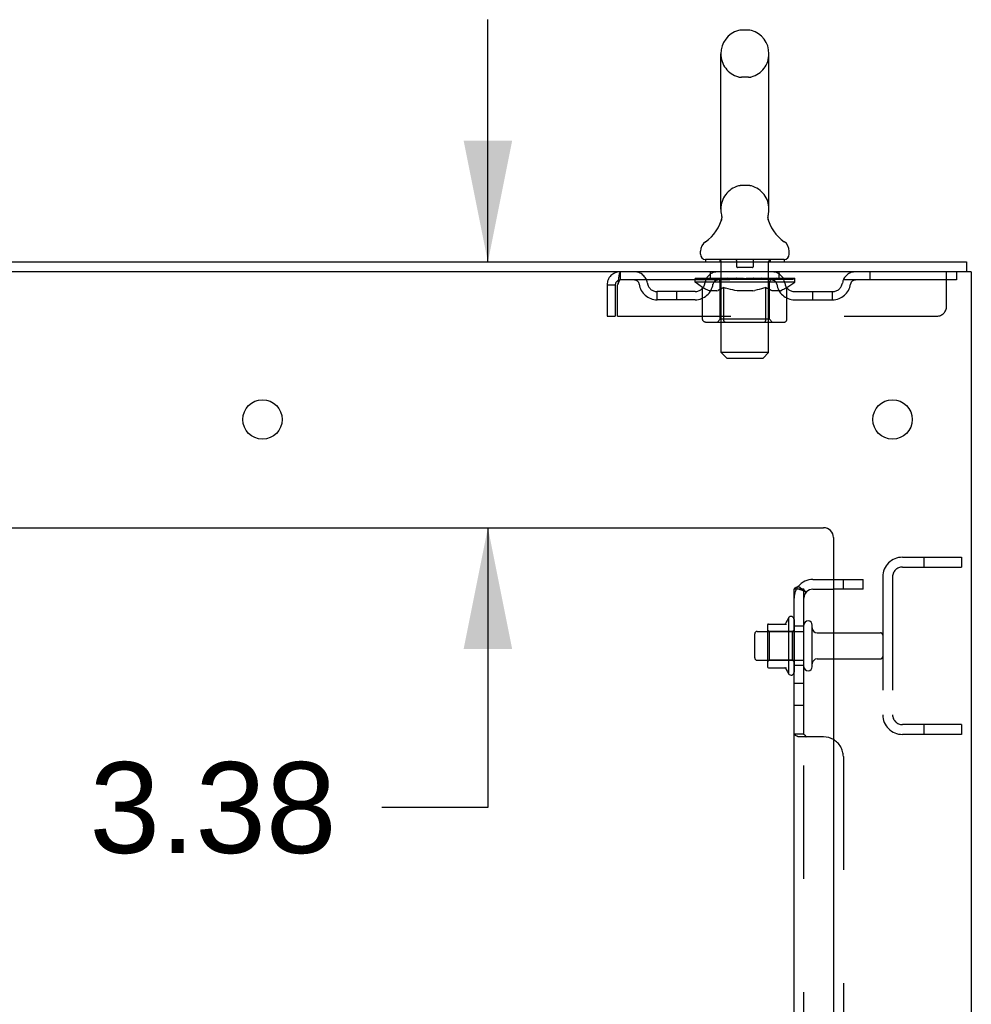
# Model space of a CAD drawing. Header units: inches. Extents: x 0 to 262, y 0 to 169.
# Tile 102 of 105: x 144 to 156, y 117 to 130. Entities that reach past the tile are written whole.
import ezdxf

# ---------------------------------------------------------------- set-up
doc = ezdxf.new("R2010")
doc.units = ezdxf.units.IN
doc.header["$LTSCALE"] = 14.384615
doc.header["$MEASUREMENT"] = 0
doc.linetypes.add('HIDDEN', pattern=[0.2, 0.1, -0.1])
doc.layers.get('0').update_dxf_attribs({"linetype": 'CONTINUOUS'})
for name, color, linetype in [('DEFAULT_2', 8, 'HIDDEN'), ('DIMENSIONS', 7, 'CONTINUOUS'), ('SUBPANEL', 7, 'CONTINUOUS')]:
    doc.layers.add(name, color=color, linetype=linetype)
doc.styles.get("Standard").update_dxf_attribs({"font": 'arial.ttf'})
doc.dimstyles.new('DIMSTYLE_1', dxfattribs={"dimtxt": 1.153846, "dimasz": 1.538462, "dimexe": 0.09, "dimexo": 0.07, "dimgap": 0.0375, "dimtad": 0, "dimtih": 1, "dimtoh": 1, "dimzin": 4, "dimdsep": 46, "dimtxsty": 'Standard', "dimblk": '_FILLED', "dimblk1": '_FILLED', "dimblk2": '_FILLED', "dimcen": 0.09, "dimadec": 3, "dimazin": 1, "dimtfac": 1, "dimtdec": 3, "dimtofl": 0, "dimtmove": 0, "dimatfit": 3, "dimldrblk": '_FILLED', "dimfxl": 0, "dimtolj": 1, "dimtzin": 4, "dimarcsym": 0})

# ---------------------------------------------------------------- blocks, each defined once
blk = doc.blocks.new('_FILLED')
at = {"color": 0, "linetype": 'ByBlock'}
blk.add_solid([(0, 0), (-1, 0.2), (-1, -0.2)], dxfattribs=at)
blk = doc.blocks.new('*D13')
at = {"layer": 'DIMENSIONS', "color": 2, "linetype": 'Continuous'}
for p, q in [((149.819, 126.694), (149.819, 129.771)), ((149.819, 123.319), (149.819, 119.765)), ((149.819, 119.765), (148.473, 119.765))]:
    blk.add_line(p, q, dxfattribs=at)
at = {"layer": 'DIMENSIONS', "color": 2, "linetype": 'Continuous', "xscale": 1.5384615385, "yscale": 1.5384615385, "zscale": 1.5384615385}
for p, rotation in [((149.819, 126.694), 270), ((149.819, 123.319), 90)]:
    blk.add_blockref('_FILLED', p, dxfattribs=dict(at, rotation=rotation))
at = {"layer": 'DIMENSIONS', "color": 2, "linetype": 'Continuous', "insert": (147.896, 120.342), "char_height": 1.1538, "width": 3.13554, "attachment_point": 3, "line_spacing_factor": 0.9}
blk.add_mtext('3.38', dxfattribs=at)

msp = doc.modelspace()

# ---------------------------------------------------------------- linework, layer by layer
at = {"color": 7, "linetype": 'Continuous'}
for p, q in [((153.126, 129.639), (153.038, 129.639)), ((152.776, 127.364), (152.776, 129.339)), ((153.388, 127.364), (153.388, 129.339)), ((152.782, 127.221), (152.781, 127.216)), ((153.376, 127.27), (153.377, 127.275)), ((153.376, 127.265), (153.376, 127.27)), ((153.376, 127.26), (153.376, 127.265)), ((153.376, 127.255), (153.376, 127.26)), ((153.376, 127.25), (153.376, 127.255)), ((153.377, 127.245), (153.376, 127.25)), ((153.377, 127.28), (153.378, 127.285)), ((153.377, 127.275), (153.377, 127.28)), ((153.378, 127.24), (153.377, 127.245)), ((153.378, 127.235), (153.378, 127.24)), ((153.379, 127.231), (153.378, 127.236)), ((153.379, 127.29), (153.38, 127.294)), ((153.38, 127.227), (153.379, 127.231)), ((152.519, 126.793), (152.519, 126.832)), ((153.644, 126.793), (153.644, 126.832)), ((138.207, 126.694), (155.894, 126.694)), ((152.582, 126.724), (152.582, 126.694)), ((153.582, 126.724), (152.582, 126.724)), ((153.582, 126.724), (153.582, 126.694)), ((155.894, 126.694), (155.894, 126.569)), ((155.957, 126.569), (138.207, 126.569)), ((155.957, 126.569), (155.957, 42.819)), ((139.832, 123.319), (154.082, 123.319)), ((154.207, 123.194), (154.207, 44.819)), ((153.637, 122.175), (153.637, 121.463)), ((153.371, 122.074), (153.371, 121.563)), ((153.381, 122.096), (153.609, 122.096)), ((153.938, 121.554), (153.938, 122.083)), ((153.207, 121.666), (153.207, 121.972)), ((153.237, 122.002), (153.371, 122.002)), ((154, 121.985), (154.207, 121.985)), ((153.237, 121.636), (153.371, 121.636)), ((154, 121.653), (154.207, 121.653)), ((153.381, 121.541), (153.609, 121.541))]:
    msp.add_line(p, q, dxfattribs=at)
for points in [[(152.784, 127.294), (152.785, 127.29), (152.786, 127.285), (152.787, 127.28), (152.787, 127.275), (152.788, 127.27), (152.788, 127.265), (152.788, 127.26), (152.788, 127.255), (152.787, 127.25), (152.787, 127.246), (152.786, 127.241), (152.785, 127.236), (152.784, 127.231), (152.783, 127.226), (152.782, 127.221)], [(153.378, 127.285), (153.379, 127.29), (153.38, 127.294)]]:
    msp.add_lwpolyline(points, dxfattribs=at)
for centre in [(146.957, 124.694), (154.957, 124.694)]:
    msp.add_circle(centre, 0.25, dxfattribs=at)
for centre, radius, start, end in [((153.082, 129.339), 0.306, 105.6303, 180), ((153.038, 129.495), 0.144, 90, 105.6303), ((153.126, 129.495), 0.144, 74.3697, 90), ((153.082, 129.339), 0.306, 0, 74.3697), ((153.082, 127.364), 0.306, 180, 193.2053), ((153.082, 127.364), 0.306, 346.7947, 360), ((152.284, 127.38), 0.523, 304.6624, 347.2389), ((153.88, 127.38), 0.523, 192.7611, 235.3376), ((152.663, 126.832), 0.144, 124.6624, 180), ((153.501, 126.832), 0.144, 360, 55.3376), ((152.588, 126.793), 0.069, 180, 265), ((153.575, 126.793), 0.069, 275, 360), ((154.082, 123.194), 0.125, 0, 90), ((154.237, 121.819), 0.698, 149.3369, 156.0321), ((153.669, 122.153), 0.0384, 0, 145.5503), ((153.381, 122.086), 0.01, 90, 174.8062), ((153.512, 122.074), 0.141, 174.7919, 180), ((153.59, 122.106), 0.01, 270, 336.0321), ((153.885, 122.083), 0.053, 0, 180), ((154, 122.047), 0.0625, 180, 270), ((153.237, 121.972), 0.03, 90, 180), ((153.237, 121.666), 0.03, 180, 270), ((153.512, 121.563), 0.141, 180, 185.2081), ((153.381, 121.551), 0.01, 185.1938, 270), ((153.885, 121.554), 0.053, 180, 360), ((154, 121.59), 0.0625, 90, 180), ((153.59, 121.531), 0.01, 23.9679, 90), ((154.237, 121.819), 0.698, 203.9679, 210.6631), ((153.669, 121.485), 0.0384, 214.4497, 360)]:
    msp.add_arc(centre, radius, start, end, dxfattribs=at)
at = {"layer": 'DEFAULT_2', "color": 8, "linetype": 'HIDDEN'}
for p, q in [((153.126, 129.039), (153.038, 129.039)), ((153.126, 127.664), (153.038, 127.664)), ((152.762, 126.724), (152.762, 126.694)), ((152.782, 125.543), (152.782, 126.694)), ((152.977, 126.714), (152.977, 126.634)), ((153.187, 126.714), (153.187, 126.634)), ((153.382, 125.543), (153.382, 126.694)), ((153.402, 126.724), (153.402, 126.694)), ((151.499, 126.569), (151.499, 126.465)), ((152.644, 126.465), (152.644, 126.569)), ((153.177, 126.624), (152.987, 126.624)), ((153.519, 126.465), (153.519, 126.569)), ((154.669, 126.569), (154.669, 126.465)), ((155.644, 126.131), (155.644, 126.569)), ((155.769, 126.569), (155.769, 126.465)), ((155.769, 126.465), (151.499, 126.465)), ((152.449, 126.439), (152.449, 126.479)), ((152.449, 126.479), (152.755, 126.479)), ((152.545, 126.371), (152.449, 126.439)), ((153.715, 126.439), (152.449, 126.439)), ((152.45, 126.479), (152.45, 126.483)), ((152.57, 126.482), (152.45, 126.483)), ((152.458, 126.479), (152.458, 126.486)), ((152.467, 126.476), (152.467, 126.479)), ((152.467, 126.476), (153.697, 126.476)), ((152.476, 126.476), (152.476, 126.479)), ((152.477, 126.476), (152.477, 126.479)), ((152.487, 126.479), (152.487, 126.486)), ((152.503, 126.476), (152.503, 126.479)), ((152.505, 126.476), (152.505, 126.479)), ((152.533, 126.479), (152.533, 126.486)), ((152.548, 126.476), (152.548, 126.479)), ((152.551, 126.476), (152.551, 126.479)), ((152.57, 126.479), (152.57, 126.482)), ((152.597, 126.479), (152.597, 126.486)), ((152.598, 126.476), (152.598, 126.479)), ((152.599, 126.476), (152.599, 126.479)), ((152.602, 126.476), (152.602, 126.479)), ((152.609, 126.476), (152.609, 126.479)), ((152.609, 126.476), (152.609, 126.479)), ((152.613, 126.476), (152.613, 126.479)), ((152.616, 126.476), (152.616, 126.48)), ((152.62, 126.476), (152.62, 126.479)), ((152.634, 126.476), (152.634, 126.479)), ((152.653, 126.476), (152.653, 126.481)), ((152.653, 126.476), (152.653, 126.479)), ((152.673, 126.476), (152.673, 126.479)), ((152.673, 126.476), (152.673, 126.479)), ((152.675, 126.479), (152.675, 126.486)), ((152.685, 126.476), (152.685, 126.479)), ((152.689, 126.476), (152.689, 126.479)), ((152.698, 126.476), (152.698, 126.479)), ((152.709, 126.476), (152.709, 126.483)), ((152.725, 126.476), (152.725, 126.479)), ((152.728, 126.476), (152.728, 126.479)), ((152.755, 126.476), (152.755, 126.479)), ((152.822, 126.479), (152.76, 126.479)), ((152.765, 126.479), (152.765, 126.486)), ((152.769, 125.967), (152.769, 126.436)), ((152.772, 126.476), (152.772, 126.479)), ((152.777, 126.476), (152.777, 126.479)), ((152.783, 126.476), (152.783, 126.484)), ((152.787, 126.476), (152.787, 126.479)), ((152.798, 126.476), (152.798, 126.479)), ((152.822, 126.476), (152.822, 126.479)), ((152.897, 126.479), (152.838, 126.479)), ((152.858, 126.476), (152.858, 126.479)), ((152.865, 126.479), (152.865, 126.486)), ((152.869, 126.476), (152.869, 126.479)), ((152.871, 126.476), (152.871, 126.485)), ((152.874, 126.476), (152.874, 126.479)), ((152.882, 126.476), (152.882, 126.479)), ((152.897, 126.476), (152.897, 126.479)), ((152.977, 126.479), (152.923, 126.479)), ((152.936, 126.476), (152.936, 126.479)), ((152.967, 126.479), (153.082, 126.486)), ((152.972, 126.479), (152.972, 126.486)), ((152.972, 126.479), (152.972, 126.486)), ((152.972, 126.486), (152.972, 126.486)), ((152.972, 126.476), (152.972, 126.479)), ((152.976, 126.476), (152.976, 126.479)), ((152.977, 126.476), (152.977, 126.479)), ((152.978, 126.476), (152.978, 126.479)), ((153.061, 126.479), (153.013, 126.479)), ((153.018, 126.476), (153.018, 126.479)), ((153.061, 126.476), (153.061, 126.479)), ((153.079, 126.479), (153.079, 126.479)), ((153.079, 126.476), (153.079, 126.479)), ((153.079, 126.476), (153.079, 126.479)), ((153.082, 126.479), (153.082, 126.486)), ((153.082, 126.486), (153.196, 126.479)), ((153.084, 126.476), (153.084, 126.479)), ((153.084, 126.479), (153.085, 126.479)), ((153.085, 126.476), (153.085, 126.479)), ((153.103, 126.476), (153.103, 126.479)), ((153.103, 126.479), (153.151, 126.479)), ((153.145, 126.476), (153.145, 126.479)), ((153.186, 126.476), (153.186, 126.479)), ((153.186, 126.476), (153.186, 126.479)), ((153.186, 126.479), (153.241, 126.479)), ((153.187, 126.476), (153.187, 126.479)), ((153.191, 126.479), (153.191, 126.486)), ((153.191, 126.486), (153.192, 126.486)), ((153.191, 126.476), (153.191, 126.479)), ((153.192, 126.479), (153.192, 126.486)), ((153.228, 126.476), (153.228, 126.479)), ((153.267, 126.476), (153.267, 126.479)), ((153.267, 126.479), (153.326, 126.479)), ((153.282, 126.476), (153.282, 126.479)), ((153.29, 126.476), (153.29, 126.479)), ((153.292, 126.476), (153.292, 126.485)), ((153.295, 126.476), (153.295, 126.479)), ((153.298, 126.479), (153.298, 126.486)), ((153.306, 126.476), (153.306, 126.479)), ((153.342, 126.476), (153.342, 126.479)), ((153.342, 126.479), (153.404, 126.479)), ((153.366, 126.476), (153.366, 126.479)), ((153.377, 126.476), (153.377, 126.479)), ((153.381, 126.476), (153.381, 126.484)), ((153.387, 126.476), (153.387, 126.479)), ((153.392, 126.476), (153.392, 126.479)), ((153.395, 125.967), (153.395, 126.436)), ((153.399, 126.479), (153.399, 126.486)), ((153.409, 126.476), (153.409, 126.479)), ((153.409, 126.479), (153.61, 126.479)), ((153.436, 126.476), (153.436, 126.479)), ((153.439, 126.476), (153.439, 126.479)), ((153.455, 126.476), (153.455, 126.483)), ((153.466, 126.476), (153.466, 126.479)), ((153.475, 126.476), (153.475, 126.479)), ((153.479, 126.476), (153.479, 126.479)), ((153.489, 126.479), (153.489, 126.486)), ((153.49, 126.476), (153.49, 126.479)), ((153.49, 126.476), (153.49, 126.479)), ((153.511, 126.476), (153.511, 126.481)), ((153.511, 126.476), (153.511, 126.479)), ((153.529, 126.476), (153.529, 126.479)), ((153.544, 126.476), (153.544, 126.479)), ((153.548, 126.476), (153.548, 126.48)), ((153.551, 126.476), (153.551, 126.479)), ((153.555, 126.476), (153.555, 126.479)), ((153.555, 126.476), (153.555, 126.479)), ((153.562, 126.476), (153.562, 126.479)), ((153.565, 126.476), (153.565, 126.479)), ((153.566, 126.476), (153.566, 126.479)), ((153.567, 126.479), (153.567, 126.486)), ((153.613, 126.476), (153.613, 126.479)), ((153.616, 126.476), (153.616, 126.479)), ((153.616, 126.369), (153.715, 126.439)), ((153.63, 126.479), (153.63, 126.486)), ((153.659, 126.476), (153.659, 126.479)), ((153.661, 126.476), (153.661, 126.479)), ((153.677, 126.479), (153.677, 126.486)), ((153.687, 126.476), (153.687, 126.479)), ((153.688, 126.476), (153.688, 126.479)), ((153.697, 126.476), (153.697, 126.479)), ((153.706, 126.479), (153.706, 126.486)), ((153.715, 126.439), (153.715, 126.486)), ((151.332, 126.402), (151.332, 126.006)), ((151.332, 126.402), (151.436, 126.402)), ((151.436, 126.402), (151.436, 126.006)), ((151.466, 126.006), (151.466, 126.402)), ((151.967, 126.214), (151.967, 126.318)), ((152.45, 126.318), (151.967, 126.318)), ((152.217, 126.214), (152.217, 126.318)), ((152.545, 125.964), (152.545, 126.371)), ((152.545, 126.371), (152.56, 126.361)), ((152.575, 126.352), (152.56, 126.361)), ((152.59, 126.344), (152.575, 126.352)), ((152.604, 126.338), (152.59, 126.344)), ((152.618, 126.332), (152.604, 126.338)), ((152.633, 126.327), (152.618, 126.332)), ((152.727, 126.327), (152.633, 126.327)), ((152.727, 126.327), (152.741, 126.332)), ((152.755, 126.338), (152.741, 126.332)), ((152.769, 126.344), (152.755, 126.338)), ((152.784, 126.352), (152.769, 126.344)), ((152.798, 126.361), (152.784, 126.352)), ((152.813, 126.371), (152.798, 126.361)), ((152.813, 125.964), (152.813, 126.371)), ((152.813, 126.371), (152.842, 126.361)), ((152.871, 126.352), (152.842, 126.361)), ((152.899, 126.344), (152.871, 126.352)), ((152.927, 126.338), (152.899, 126.345)), ((152.955, 126.332), (152.927, 126.338)), ((152.983, 126.327), (152.955, 126.332)), ((153.181, 126.327), (152.983, 126.327)), ((153.181, 126.327), (153.208, 126.332)), ((153.236, 126.338), (153.208, 126.332)), ((153.264, 126.344), (153.236, 126.338)), ((153.292, 126.352), (153.263, 126.344)), ((153.32, 126.36), (153.291, 126.352)), ((153.348, 126.37), (153.319, 126.36)), ((153.348, 125.964), (153.348, 126.37)), ((153.348, 126.37), (153.362, 126.36)), ((153.376, 126.352), (153.362, 126.36)), ((153.39, 126.344), (153.376, 126.352)), ((153.404, 126.338), (153.39, 126.344)), ((153.417, 126.332), (153.403, 126.338)), ((153.43, 126.327), (153.417, 126.332)), ((153.534, 126.327), (153.43, 126.327)), ((153.534, 126.327), (153.548, 126.332)), ((153.561, 126.338), (153.548, 126.332)), ((153.575, 126.344), (153.561, 126.338)), ((153.588, 126.352), (153.574, 126.344)), ((153.602, 126.36), (153.588, 126.352)), ((153.616, 126.369), (153.602, 126.36)), ((153.616, 125.964), (153.616, 126.369)), ((153.713, 126.318), (154.196, 126.318)), ((153.946, 126.214), (153.946, 126.318)), ((154.196, 126.214), (154.196, 126.318)), ((152.45, 126.214), (151.967, 126.214)), ((153.713, 126.214), (154.196, 126.214)), ((151.332, 126.006), (151.436, 126.006)), ((151.466, 126.006), (155.519, 126.006)), ((153.573, 125.927), (152.588, 125.927)), ((152.769, 125.967), (152.729, 125.927)), ((153.395, 125.967), (152.769, 125.967)), ((153.327, 125.927), (153.329, 125.928)), ((153.334, 125.93), (153.337, 125.932)), ((153.337, 125.932), (153.339, 125.934)), ((153.395, 125.967), (153.434, 125.927)), ((152.851, 125.474), (152.782, 125.543)), ((153.382, 125.543), (152.782, 125.543)), ((152.851, 125.474), (153.313, 125.474)), ((153.313, 125.474), (153.382, 125.543)), ((155.082, 122.944), (155.832, 122.944)), ((155.356, 122.944), (155.356, 122.819)), ((155.832, 122.944), (155.832, 122.819)), ((155.082, 122.819), (155.832, 122.819)), ((154.832, 122.694), (154.832, 120.944)), ((154.957, 122.694), (154.957, 120.944)), ((153.707, 122.153), (153.707, 121.485)), ((153.832, 121.554), (153.832, 122.083)), ((153.391, 122.002), (153.371, 122.022)), ((153.371, 122.002), (153.832, 122.002)), ((153.391, 122.002), (153.391, 122.002)), ((153.391, 122.002), (153.391, 121.635)), ((153.687, 122.002), (153.391, 122.002)), ((153.687, 122.002), (153.707, 122.022)), ((153.687, 121.635), (153.687, 122.002)), ((153.687, 122.002), (153.687, 122.002)), ((154.207, 121.985), (154.802, 121.985)), ((153.371, 121.636), (153.832, 121.636)), ((153.391, 121.635), (153.371, 121.615)), ((153.687, 121.635), (153.391, 121.635)), ((153.687, 121.635), (153.707, 121.615)), ((154.207, 121.653), (154.802, 121.653)), ((155.832, 120.819), (155.082, 120.819)), ((155.356, 120.819), (155.356, 120.694)), ((155.832, 120.819), (155.832, 120.694)), ((155.832, 120.694), (155.082, 120.694))]:
    msp.add_line(p, q, dxfattribs=at)
for points in [[(151.499, 126.569), (151.497, 126.568), (151.494, 126.565), (151.492, 126.559), (151.489, 126.552), (151.487, 126.543), (151.485, 126.532), (151.482, 126.52), (151.48, 126.506), (151.478, 126.491), (151.475, 126.474), (151.473, 126.457), (151.471, 126.439), (151.468, 126.42), (151.466, 126.402)], [(151.499, 126.465), (151.497, 126.464), (151.494, 126.463), (151.492, 126.461), (151.489, 126.458), (151.487, 126.455), (151.485, 126.451), (151.482, 126.446), (151.48, 126.441), (151.478, 126.435), (151.475, 126.429), (151.473, 126.423), (151.471, 126.416), (151.468, 126.409), (151.466, 126.402)], [(152.588, 125.927), (152.583, 125.928), (152.578, 125.928), (152.573, 125.93), (152.568, 125.932), (152.564, 125.934), (152.559, 125.937), (152.555, 125.941), (152.552, 125.945), (152.549, 125.949), (152.547, 125.954), (152.546, 125.959), (152.545, 125.964)], [(152.834, 125.927), (152.832, 125.928), (152.829, 125.928), (152.827, 125.93), (152.824, 125.932), (152.822, 125.934), (152.82, 125.937), (152.818, 125.941), (152.816, 125.945), (152.815, 125.949), (152.814, 125.954), (152.813, 125.959), (152.813, 125.964)], [(153.329, 125.928), (153.332, 125.928), (153.334, 125.93)], [(153.339, 125.934), (153.341, 125.937), (153.343, 125.941), (153.345, 125.945), (153.346, 125.949)], [(153.341, 125.937), (153.343, 125.941), (153.345, 125.945)], [(153.346, 125.949), (153.347, 125.954), (153.348, 125.959), (153.348, 125.964)], [(153.347, 125.954), (153.348, 125.959), (153.348, 125.964)], [(153.573, 125.927), (153.578, 125.928), (153.583, 125.928), (153.588, 125.93), (153.593, 125.932), (153.598, 125.934), (153.602, 125.937), (153.606, 125.941), (153.609, 125.945), (153.612, 125.949), (153.614, 125.954), (153.615, 125.959), (153.616, 125.964)]]:
    msp.add_lwpolyline(points, dxfattribs=at)
for centre, radius, start, end in [((153.082, 129.339), 0.306, 180, 254.3697), ((153.082, 129.339), 0.306, 285.6303, 360), ((153.038, 129.183), 0.144, 254.3697, 270), ((153.126, 129.183), 0.144, 270, 285.6303), ((153.082, 127.364), 0.306, 105.6303, 180), ((153.038, 127.52), 0.144, 90, 105.6303), ((153.126, 127.52), 0.144, 74.3697, 90), ((153.082, 127.364), 0.306, 0, 74.3697), ((152.588, 126.793), 0.069, 265, 270), ((152.752, 126.694), 0.03, 0, 90), ((152.967, 126.714), 0.01, 0, 90), ((153.197, 126.714), 0.01, 90, 180), ((153.412, 126.694), 0.03, 90, 180), ((153.575, 126.793), 0.069, 270, 275), ((151.499, 126.402), 0.167, 90, 180), ((151.678, 126.402), 0.167, 8.0716, 90), ((152.739, 126.402), 0.167, 90, 171.9284), ((152.987, 126.634), 0.01, 180, 270), ((153.177, 126.634), 0.01, 270, 360), ((153.424, 126.402), 0.167, 8.0716, 90), ((154.486, 126.402), 0.167, 90, 171.9284), ((151.499, 126.402), 0.063, 90, 180), ((151.679, 126.402), 0.0625, 7.9863, 90), ((151.967, 126.443), 0.125, 188.0716, 270), ((152.45, 126.443), 0.125, 270, 351.9284), ((152.739, 126.402), 0.0625, 90, 172.0137), ((152.729, 126.436), 0.0398, 0, 90), ((153.434, 126.436), 0.0398, 90, 180), ((153.425, 126.402), 0.0625, 7.9863, 90), ((153.713, 126.443), 0.125, 188.0716, 270), ((154.196, 126.443), 0.125, 270, 351.9284), ((154.485, 126.402), 0.0625, 90, 172.0137), ((151.967, 126.443), 0.229, 187.9863, 270), ((152.45, 126.443), 0.229, 270, 352.0137), ((153.713, 126.443), 0.229, 187.9863, 270), ((154.196, 126.443), 0.229, 270, 352.0137), ((155.519, 126.131), 0.125, 270, 360), ((155.082, 122.694), 0.25, 90, 180), ((155.082, 122.694), 0.125, 90, 180), ((154.802, 121.955), 0.03, 0, 90), ((154.802, 121.683), 0.03, 270, 360), ((155.082, 120.944), 0.25, 180, 270), ((155.082, 120.944), 0.125, 180, 270)]:
    msp.add_arc(centre, radius, start, end, dxfattribs=at)
for centre, major_axis, ratio, start_param, end_param in [((153.082, 126.486), (0.633, 0.007), 0.05963, 9.249616, 9.431313), ((153.082, 126.486), (0.633, 0), 0.060556, -3.083241, -2.96706), ((152.404, 126.474), (0.198, 0.002), 0.05963, 0.25549, 1.295341), ((153.082, 126.486), (0.633, 0.013), 0.05688, 2.791345, 2.965878), ((152.473, 126.474), (0.198, -0.002), 0.05963, 0.605815, 1.645666), ((153.082, 126.486), (0.633, -0.007), 0.05963, -2.96643, -2.791898), ((152.404, 126.467), (0.198, 0.004), 0.05688, 1.20151, 1.294789), ((152.473, 126.467), (0.198, 0), 0.060556, 1.551758, 1.645036), ((152.474, 126.469), (0.164, 0.002), 0.05963, 1.065228, 1.614276), ((152.429, 126.467), (0.198, 0.002), 0.05963, 1.170259, 1.376596), ((152.454, 126.469), (0.164, 0.003), 0.05688, 0.890143, 1.43919), ((152.512, 126.469), (0.164, 0), 0.060556, 1.240391, 1.789438), ((152.401, 126.474), (0.198, 0.004), 0.05688, 0.080405, 1.120256), ((153.082, 126.486), (0.633, 0.019), 0.052395, 2.616403, 2.790936), ((152.536, 126.474), (0.198, -0.004), 0.05688, 0.7809, 1.820751), ((153.082, 126.486), (0.633, -0.013), 0.05688, -2.791345, -2.616812), ((152.401, 126.467), (0.198, 0.006), 0.052395, 1.026568, 1.119847), ((152.536, 126.467), (0.198, -0.002), 0.05963, 1.72692, 1.820198), ((152.454, 126.469), (0.164, 0.005), 0.052395, 0.715201, 1.264248), ((152.568, 126.469), (0.164, -0.002), 0.05963, 1.415553, 1.9646), ((153.082, 126.486), (0.633, 0.025), 0.046319, 2.441654, 2.616187), ((152.615, 126.474), (0.198, -0.006), 0.052395, 0.955842, 1.995693), ((152.418, 126.474), (0.198, 0.006), 0.052395, -0.094537, 0.945314), ((153.082, 126.486), (0.633, -0.019), 0.052395, -2.616403, -2.44187), ((152.418, 126.467), (0.198, 0.008), 0.046319, 0.851819, 0.945098), ((152.615, 126.467), (0.198, -0.004), 0.05688, 1.902006, 1.995284), ((152.472, 126.469), (0.164, 0.006), 0.046319, 0.540452, 1.089499), ((152.639, 126.469), (0.164, -0.003), 0.05688, 1.590638, 2.139686), ((152.429, 126.474), (0.198, 0), 0.060556, 0.430652, 0.777569), ((153.082, 126.486), (0.633, 0.029), 0.038841, 2.267123, 2.441656), ((152.708, 126.474), (0.198, -0.008), 0.046319, 1.130591, 2.170442), ((153.082, 126.486), (0.633, -0.025), 0.046319, -2.441654, -2.267121), ((152.455, 126.474), (0.198, 0.008), 0.046319, -0.269286, 0.770565), ((152.455, 126.467), (0.198, 0.009), 0.038841, 0.677289, 0.770567), ((152.708, 126.467), (0.198, -0.006), 0.052395, 2.076947, 2.170226), ((152.509, 126.469), (0.164, 0.008), 0.038841, 0.365921, 0.914969), ((152.724, 126.469), (0.164, -0.005), 0.052395, 1.76558, 2.314627), ((153.082, 126.486), (0.633, 0.033), 0.030195, 2.09281, 2.267343), ((152.813, 126.474), (0.198, -0.009), 0.038841, 1.305122, 2.344973), ((153.082, 126.486), (0.633, -0.029), 0.038841, -2.267123, -2.092591), ((152.511, 126.474), (0.198, 0.009), 0.038841, -0.443817, 0.596034), ((152.511, 126.467), (0.198, 0.01), 0.030195, 0.502975, 0.596254), ((152.813, 126.467), (0.198, -0.008), 0.046319, 2.251696, 2.344975), ((152.563, 126.469), (0.164, 0.009), 0.030195, 0.191608, 0.740655), ((152.819, 126.469), (0.164, -0.006), 0.046319, 1.940329, 2.489376), ((152.585, 126.474), (0.198, 0.01), 0.030195, -0.61813, 0.421721), ((153.082, 126.486), (0.633, 0.036), 0.020645, 1.918687, 2.09322), ((152.926, 126.474), (0.198, -0.01), 0.030195, 1.479435, 2.519286), ((153.082, 126.486), (0.633, -0.033), 0.030195, -2.09281, -1.918277), ((152.585, 126.467), (0.198, 0.011), 0.020645, 0.328852, 0.422131), ((152.926, 126.467), (0.198, -0.009), 0.038841, 2.426227, 2.519505), ((152.634, 126.469), (0.164, 0.009), 0.020645, 0.017485, 0.566532), ((152.923, 126.469), (0.164, -0.008), 0.038841, 2.11486, 2.663907), ((152.673, 126.474), (0.198, 0.011), 0.020645, -0.792253, 0.247598), ((153.082, 126.486), (0.633, 0.038), 0.010478, 1.744704, 1.919237), ((153.044, 126.474), (0.198, -0.011), 0.020645, 1.653558, 2.693409), ((153.082, 126.486), (0.633, -0.036), 0.020645, -1.918687, -1.744154), ((152.673, 126.467), (0.198, 0.012), 0.010478, 0.154869, 0.248148), ((153.044, 126.467), (0.198, -0.01), 0.030195, 2.60054, 2.693819), ((152.717, 126.469), (0.164, 0.01), 0.010478, 6.126688, 6.675735), ((153.031, 126.469), (0.164, -0.009), 0.030195, 2.289173, 2.83822), ((152.774, 126.474), (0.198, 0.012), 0.010478, -0.966236, -0.000846), ((153.163, 126.474), (0.198, -0.012), 0.010478, 1.827541, 2.867392), ((153.082, 126.486), (0.633, -0.038), 0.010478, -1.744704, -1.570171), ((153.163, 126.467), (0.198, -0.011), 0.020645, 2.774664, 2.867942), ((153.141, 126.469), (0.164, -0.009), 0.020645, 2.463296, 3.012344), ((153.001, 126.474), (0.198, 0.012), 0.010478, 0.274201, 1.314052), ((152.915, 126.469), (0.164, 0.01), 0.010478, -0.000483, 0.504314), ((152.885, 126.467), (0.198, 0.012), 0.010478, 0.099668, 0.192946), ((153.082, 126.486), (0.633, 0.038), 0.010478, -1.571421, -1.396888), ((153.279, 126.467), (0.198, -0.012), 0.010478, 2.948646, 3.041925), ((153.249, 126.469), (0.164, -0.01), 0.010478, 2.637279, 3.142076), ((153.12, 126.474), (0.198, 0.011), 0.020645, 0.448184, 1.488034), ((153.023, 126.469), (0.164, 0.009), 0.020645, 0.129249, 0.678296), ((153.001, 126.467), (0.198, 0.011), 0.020645, 0.273651, 0.366929), ((153.389, 126.474), (0.198, -0.012), 0.010478, -3.140747, -2.175357), ((153.082, 126.486), (0.633, 0.036), 0.020645, -1.397439, -1.222906), ((153.082, 126.486), (0.633, -0.038), 0.010478, 1.222355, 1.396888), ((153.238, 126.474), (0.198, 0.01), 0.030195, 0.622307, 1.662158), ((153.133, 126.469), (0.164, 0.009), 0.030195, 0.303372, 0.852419), ((153.447, 126.469), (0.164, -0.01), 0.010478, 2.749043, 3.29809), ((153.491, 126.474), (0.198, -0.011), 0.020645, 2.893995, 3.933846), ((153.12, 126.467), (0.198, 0.01), 0.030195, 0.447774, 0.541052), ((153.491, 126.467), (0.198, -0.012), 0.010478, 2.893445, 2.986723), ((153.082, 126.486), (0.633, 0.033), 0.030195, -1.223315, -1.048783), ((153.351, 126.474), (0.198, 0.009), 0.038841, 0.79662, 1.836471), ((153.082, 126.486), (0.633, -0.036), 0.020645, 1.048373, 1.222906), ((153.241, 126.469), (0.164, 0.008), 0.038841, 0.477686, 1.026733), ((153.53, 126.469), (0.164, -0.009), 0.020645, 2.57506, 3.124108), ((153.579, 126.474), (0.198, -0.01), 0.030195, 2.719872, 3.759723), ((153.455, 126.474), (0.198, 0.008), 0.046319, 0.971151, 2.011002), ((153.238, 126.467), (0.198, 0.009), 0.038841, 0.622087, 0.715366), ((153.579, 126.467), (0.198, -0.011), 0.020645, 2.719462, 2.812741), ((153.082, 126.486), (0.633, 0.029), 0.038841, -1.049002, -0.874469), ((153.082, 126.486), (0.633, -0.033), 0.030195, 0.87425, 1.048783), ((153.345, 126.469), (0.164, 0.006), 0.046319, 0.652216, 1.201263), ((153.549, 126.474), (0.198, 0.006), 0.052395, 1.1459, 2.185751), ((153.6, 126.469), (0.164, -0.009), 0.030195, 2.400937, 2.949985), ((153.653, 126.474), (0.198, -0.009), 0.038841, 2.545558, 3.585409), ((153.44, 126.469), (0.164, 0.005), 0.052395, 0.826965, 1.376012), ((153.351, 126.467), (0.198, 0.008), 0.046319, 0.796618, 0.889896), ((153.653, 126.467), (0.198, -0.01), 0.030195, 2.545339, 2.638617), ((153.628, 126.474), (0.198, 0.004), 0.05688, 1.320842, 2.360692), ((153.082, 126.486), (0.633, 0.025), 0.046319, -0.874471, -0.699939), ((153.082, 126.486), (0.633, -0.029), 0.038841, 0.699936, 0.874469), ((153.709, 126.474), (0.198, -0.008), 0.046319, 2.371028, 3.410879), ((153.655, 126.469), (0.164, -0.008), 0.038841, 2.226624, 2.775671), ((153.691, 126.474), (0.198, 0.002), 0.05963, 1.495927, 2.535778), ((153.525, 126.469), (0.164, 0.003), 0.05688, 1.001907, 1.550954), ((153.746, 126.474), (0.198, -0.006), 0.052395, 2.196279, 3.23613), ((153.692, 126.469), (0.164, -0.006), 0.046319, 2.052093, 2.601141), ((153.455, 126.467), (0.198, 0.006), 0.052395, 0.971367, 1.064645), ((153.735, 126.474), (0.198, 0), 0.060556, 1.671089, 2.71094), ((153.709, 126.467), (0.198, -0.009), 0.038841, 2.371026, 2.464304), ((153.763, 126.474), (0.198, -0.004), 0.05688, 2.021337, 3.061188), ((153.082, 126.486), (0.633, 0.019), 0.052395, -0.699723, -0.52519), ((153.082, 126.486), (0.633, -0.025), 0.046319, 0.525406, 0.699939), ((153.759, 126.474), (0.198, -0.002), 0.05963, 1.846251, 2.886102), ((153.596, 126.469), (0.164, 0.002), 0.05963, 1.176993, 1.72604), ((153.71, 126.469), (0.164, -0.005), 0.052395, 1.877344, 2.426392), ((153.651, 126.469), (0.164, 0), 0.060556, 1.352155, 1.901202), ((153.709, 126.469), (0.164, -0.003), 0.05688, 1.702402, 2.25145), ((153.69, 126.469), (0.164, -0.002), 0.05963, 1.527317, 2.076364), ((153.549, 126.467), (0.198, 0.004), 0.05688, 1.146309, 1.239587), ((153.746, 126.467), (0.198, -0.008), 0.046319, 2.196495, 2.289773), ((153.082, 126.486), (0.633, 0.013), 0.05688, -0.524781, -0.350248), ((153.082, 126.486), (0.633, -0.019), 0.052395, 0.350657, 0.52519), ((153.628, 126.467), (0.198, 0.002), 0.05963, 1.321394, 1.414673), ((153.763, 126.467), (0.198, -0.006), 0.052395, 2.021746, 2.115024), ((153.082, 126.486), (0.633, 0.007), 0.05963, -0.349695, -0.175162), ((153.082, 126.486), (0.633, -0.013), 0.05688, 0.175715, 0.350248), ((153.691, 126.467), (0.198, 0), 0.060556, 1.496556, 1.589835), ((153.759, 126.467), (0.198, -0.004), 0.05688, 1.846804, 1.940083), ((153.735, 126.467), (0.198, -0.002), 0.05963, 1.671719, 1.764997), ((153.082, 126.486), (0.633, 0), 0.060556, -0.174533, 0), ((153.082, 126.486), (0.633, -0.007), 0.05963, 0.000629, 0.175162)]:
    msp.add_ellipse(centre, major_axis=major_axis, ratio=ratio, start_param=start_param, end_param=end_param, dxfattribs=at)
at = {"layer": 'SUBPANEL', "color": 7, "linetype": 'Continuous'}
for p, q in [((153.761, 122.576), (153.808, 122.537)), ((153.832, 122.537), (153.707, 122.537)), ((153.832, 120.698), (153.832, 122.537)), ((153.944, 122.537), (154.207, 122.537)), ((153.832, 120.698), (153.707, 120.698))]:
    msp.add_line(p, q, dxfattribs=at)
at = {"layer": 'SUBPANEL', "color": 3, "linetype": 'Continuous'}
for p, q in [((153.944, 122.662), (154.207, 122.662)), ((153.707, 50.85), (153.707, 122.537)), ((154.082, 120.662), (153.761, 120.662))]:
    msp.add_line(p, q, dxfattribs=at)
at = {"layer": 'SUBPANEL', "color": 8, "linetype": 'HIDDEN'}
for p, q in [((154.207, 122.662), (154.582, 122.662)), ((154.332, 122.537), (154.332, 122.662)), ((154.582, 122.537), (154.582, 122.662)), ((153.808, 122.537), (153.857, 122.497)), ((153.832, 122.536), (153.832, 122.537)), ((153.832, 122.517), (153.832, 122.518)), ((154.582, 122.537), (154.207, 122.537)), ((153.832, 122.069), (153.707, 122.069)), ((153.832, 121.569), (153.707, 121.569)), ((153.832, 121.341), (153.707, 121.341)), ((153.832, 121.06), (153.707, 121.06)), ((153.719, 120.683), (153.716, 120.685)), ((153.832, 52.69), (153.832, 120.698)), ((153.832, 120.696), (153.832, 120.698)), ((153.833, 120.695), (153.832, 120.696)), ((154.332, 120.412), (154.332, 116.537))]:
    msp.add_line(p, q, dxfattribs=at)
at = {"layer": 'SUBPANEL', "color": 3, "linetype": 'Continuous'}
for points in [[(153.738, 122.561), (153.73, 122.558), (153.726, 122.556), (153.723, 122.555), (153.719, 122.553), (153.716, 122.551), (153.714, 122.549), (153.711, 122.547), (153.709, 122.545), (153.708, 122.543), (153.707, 122.541), (153.707, 122.539), (153.707, 122.537)], [(153.761, 122.576), (153.759, 122.574), (153.756, 122.571), (153.753, 122.569), (153.749, 122.567), (153.745, 122.565), (153.742, 122.563), (153.738, 122.561)], [(153.734, 120.676), (153.73, 120.678), (153.726, 120.68), (153.723, 120.681), (153.719, 120.683), (153.716, 120.685), (153.714, 120.687), (153.711, 120.689), (153.709, 120.691), (153.708, 120.693), (153.707, 120.695), (153.707, 120.696), (153.707, 120.698)], [(153.761, 120.662), (153.759, 120.664), (153.756, 120.666), (153.753, 120.668), (153.749, 120.669), (153.745, 120.671), (153.742, 120.673), (153.734, 120.676)]]:
    msp.add_lwpolyline(points, dxfattribs=at)
at = {"layer": 'SUBPANEL', "color": 8, "linetype": 'HIDDEN'}
for points in [[(153.775, 122.537), (153.775, 122.537), (153.774, 122.537), (153.774, 122.538), (153.773, 122.538), (153.773, 122.538), (153.772, 122.538), (153.772, 122.538), (153.772, 122.538)], [(153.772, 122.538), (153.772, 122.538), (153.772, 122.538), (153.772, 122.538), (153.773, 122.538), (153.773, 122.537), (153.774, 122.537), (153.774, 122.537), (153.775, 122.537), (153.775, 122.537), (153.776, 122.537), (153.777, 122.537), (153.778, 122.537), (153.778, 122.537), (153.779, 122.536), (153.78, 122.536), (153.781, 122.536), (153.781, 122.536), (153.782, 122.536), (153.783, 122.536), (153.784, 122.535), (153.784, 122.535), (153.785, 122.535), (153.786, 122.535), (153.787, 122.535), (153.788, 122.534), (153.788, 122.534), (153.789, 122.534), (153.79, 122.534), (153.791, 122.534), (153.792, 122.533), (153.793, 122.533), (153.793, 122.533), (153.794, 122.533), (153.795, 122.532), (153.796, 122.532), (153.797, 122.532), (153.798, 122.532), (153.799, 122.531), (153.8, 122.531), (153.8, 122.531), (153.801, 122.53), (153.802, 122.53), (153.803, 122.53), (153.804, 122.529), (153.805, 122.529), (153.806, 122.529), (153.807, 122.528), (153.808, 122.528), (153.809, 122.528), (153.81, 122.527), (153.811, 122.527), (153.812, 122.526), (153.813, 122.526), (153.814, 122.526), (153.815, 122.525), (153.816, 122.525), (153.817, 122.524), (153.818, 122.524), (153.819, 122.523), (153.82, 122.523), (153.821, 122.523), (153.822, 122.522), (153.823, 122.522), (153.823, 122.521), (153.824, 122.521), (153.825, 122.521), (153.826, 122.52), (153.827, 122.52), (153.828, 122.519), (153.828, 122.519), (153.829, 122.518), (153.83, 122.518), (153.831, 122.518), (153.831, 122.517), (153.832, 122.517), (153.833, 122.517), (153.833, 122.516), (153.834, 122.516), (153.834, 122.515), (153.835, 122.515), (153.835, 122.515), (153.836, 122.515), (153.836, 122.515), (153.836, 122.514)], [(153.836, 122.514), (153.836, 122.515), (153.836, 122.515), (153.835, 122.515), (153.835, 122.515), (153.835, 122.515), (153.834, 122.516), (153.834, 122.516), (153.833, 122.516), (153.833, 122.517), (153.832, 122.517)], [(153.714, 120.687), (153.711, 120.689), (153.709, 120.691), (153.708, 120.693), (153.707, 120.695), (153.707, 120.696), (153.707, 120.698)], [(153.759, 120.664), (153.756, 120.666), (153.753, 120.668)], [(153.838, 120.688), (153.836, 120.69), (153.835, 120.691), (153.833, 120.693)], [(153.855, 120.675), (153.853, 120.677), (153.852, 120.678), (153.85, 120.679), (153.848, 120.681)], [(153.857, 120.662), (153.858, 120.664), (153.858, 120.666), (153.858, 120.668), (153.857, 120.67), (153.857, 120.672), (153.856, 120.673), (153.855, 120.674)]]:
    msp.add_lwpolyline(points, dxfattribs=at)
at = {"layer": 'SUBPANEL', "color": 7, "linetype": 'Continuous'}
for points in [[(153.836, 122.526), (153.835, 122.529), (153.833, 122.531), (153.833, 122.534), (153.832, 122.536)], [(153.846, 122.514), (153.844, 122.516), (153.842, 122.519), (153.84, 122.521), (153.838, 122.524), (153.836, 122.526)], [(153.857, 122.497), (153.858, 122.497), (153.858, 122.498), (153.858, 122.499), (153.857, 122.5), (153.857, 122.501), (153.856, 122.503), (153.855, 122.504), (153.853, 122.506), (153.852, 122.508), (153.85, 122.51), (153.846, 122.514)], [(153.842, 120.685), (153.84, 120.687), (153.838, 120.688), (153.836, 120.69), (153.835, 120.691), (153.833, 120.693), (153.833, 120.695), (153.832, 120.696), (153.832, 120.698)], [(153.857, 120.662), (153.858, 120.664), (153.858, 120.666), (153.858, 120.668), (153.857, 120.67), (153.857, 120.672), (153.856, 120.673), (153.855, 120.675), (153.853, 120.677), (153.852, 120.678), (153.85, 120.679), (153.848, 120.681), (153.846, 120.682), (153.842, 120.685)]]:
    msp.add_lwpolyline(points, dxfattribs=at)
at = {"layer": 'SUBPANEL', "color": 8, "linetype": 'HIDDEN'}
for centre, radius, start, end in [((153.944, 122.425), 0.237, 140.5658, 180), ((154.082, 120.412), 0.25, 0, 60)]:
    msp.add_arc(centre, radius, start, end, dxfattribs=at)
at = {"layer": 'SUBPANEL', "color": 3, "linetype": 'Continuous'}
for centre, radius, start, end in [((153.944, 122.425), 0.237, 90, 140.5658), ((154.082, 120.412), 0.25, 60, 90)]:
    msp.add_arc(centre, radius, start, end, dxfattribs=at)
at = {"layer": 'SUBPANEL', "color": 7, "linetype": 'Continuous'}
msp.add_arc((153.944, 122.425), 0.112, 90, 180, dxfattribs=at)

# ---------------------------------------------------------------- dimensions: what is measured, and where the dimension line sits
at = {"layer": 'DIMENSIONS', "color": 2, "linetype": 'Continuous'}
dim = msp.add_linear_dim(base=(149.81877005, 123.318732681), p1=(155.831893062, 126.693732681), p2=(154.081893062, 123.318732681), angle=270, dimstyle='DIMSTYLE_1', dxfattribs=at)
dim.commit()
dim.dimension.update_dxf_attribs({"geometry": '*D13', "text_midpoint": (146.324280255, 119.758529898), "dimtype": 160})

doc.saveas('drawing.dxf')
